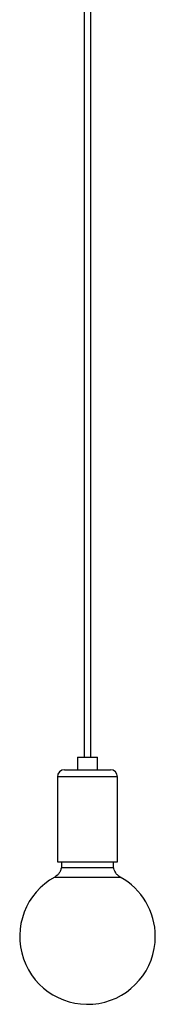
# Model space of a CAD drawing. Header units: millimetres. Extents: x 82 to 250, y 86 to 197.
# Tile 7 of 9: x 213.23 to 215.15, y 85.54 to 99.46. Entities that reach past the tile are written whole.
import ezdxf

# ---------------------------------------------------------------- set-up
doc = ezdxf.new("R2010")
doc.units = ezdxf.units.MM

msp = doc.modelspace()

# ---------------------------------------------------------------- linework, layer by layer
at = {"color": 7, "linetype": 'Continuous', "lineweight": 25}
for p, q in [((214.141, 105.037), (214.141, 89.037)), ((214.239, 89.037), (214.239, 105.037)), ((214.05, 89.037), (214.05, 88.857)), ((214.05, 89.037), (214.073, 89.037)), ((214.073, 89.037), (214.33, 89.037)), ((214.33, 88.857), (214.33, 89.037)), ((213.865, 88.857), (213.918, 88.857)), ((213.918, 88.857), (214.515, 88.857)), ((213.765, 88.757), (213.765, 87.557)), ((214.615, 87.557), (214.615, 88.757)), ((213.765, 87.557), (213.834, 87.557)), ((213.821, 87.557), (213.821, 87.477)), ((213.834, 87.557), (214.615, 87.557)), ((214.56, 87.477), (214.56, 87.557)), ((213.821, 87.477), (214.483, 87.477)), ((214.483, 87.477), (214.56, 87.477))]:
    msp.add_line(p, q, dxfattribs=at)
at = {"color": 8, "linetype": 'Continuous', "lineweight": 25}
for p, q in [((213.834, 88.757), (213.765, 88.757)), ((214.615, 88.757), (213.834, 88.757)), ((213.729, 87.341), (214.556, 87.341)), ((214.556, 87.341), (214.652, 87.341))]:
    msp.add_line(p, q, dxfattribs=at)
at = {"color": 7, "linetype": 'Continuous', "lineweight": 25}
for centre, radius, start, end in [((213.865, 88.757), 0.1, 90, 180), ((214.515, 88.757), 0.1, 0, 90), ((214.19, 86.5), 0.959, 118.7599, 0), ((214.19, 86.5), 0.959, 0, 61.2401)]:
    msp.add_arc(centre, radius, start, end, dxfattribs=at)
for points in [[(213.821, 87.477), (213.817, 87.461), (213.811, 87.43), (213.787, 87.392), (213.76, 87.361), (213.739, 87.348), (213.729, 87.341)], [(214.652, 87.341), (214.639, 87.35), (214.612, 87.368), (214.585, 87.404), (214.567, 87.44), (214.562, 87.465), (214.56, 87.477)]]:
    msp.add_open_spline(points, degree=3, knots=[0, 0, 0, 0, 0.276464, 0.560877, 0.783463, 1, 1, 1, 1], dxfattribs=at)

doc.saveas('drawing.dxf')
